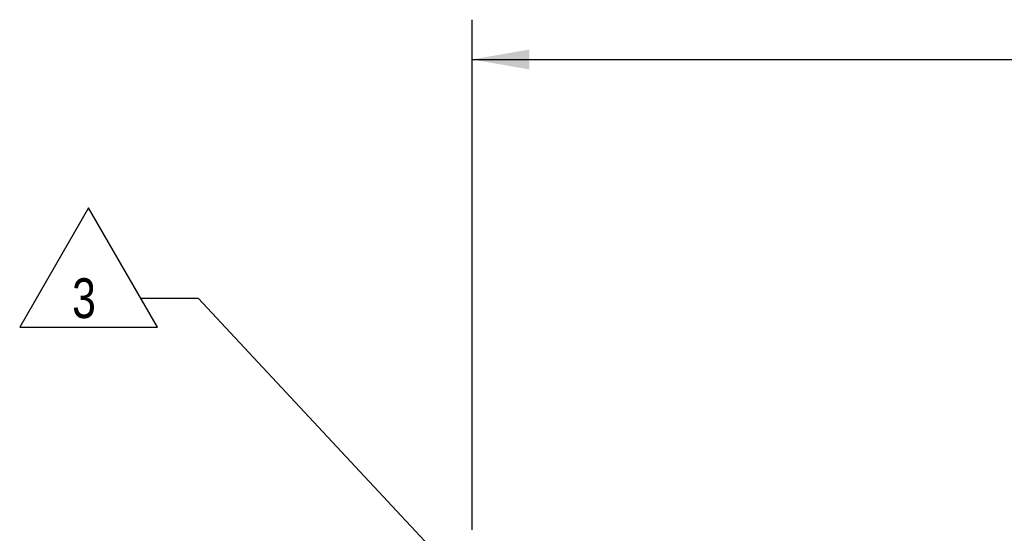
# Model space of a CAD drawing. Header units: inches. Extents: x 0 to 34, y 0 to 22.
# Tile 11 of 37: x 2.3 to 5.4, y 16.2 to 17.8. Entities that reach past the tile are written whole.
import ezdxf

# ---------------------------------------------------------------- set-up
doc = ezdxf.new("R2010")
doc.units = ezdxf.units.IN
doc.header["$LTSCALE"] = 1.87
doc.header["$MEASUREMENT"] = 0
doc.layers.get('0').update_dxf_attribs({"linetype": 'CONTINUOUS'})
doc.layers.add('DETAIL', color=7, linetype='CONTINUOUS')
doc.layers.add('DIMENSIONS', color=7, linetype='CONTINUOUS')
doc.styles.get("Standard").update_dxf_attribs({"font": 'txt', "width": 0.8})
doc.dimstyles.new('DIMSTYLE_1', dxfattribs={"dimtxt": 0.125, "dimasz": 0.18, "dimexe": 0.18, "dimexo": 0.0625, "dimgap": 0.09, "dimtad": 0, "dimtih": 1, "dimtoh": 1, "dimlfac": 2, "dimzin": 4, "dimdsep": 46, "dimtxsty": 'STANDARD', "dimblk": '_FILLED', "dimblk1": '_FILLED', "dimblk2": '_FILLED', "dimcen": 0.09, "dimadec": 0, "dimazin": 0, "dimtfac": 1, "dimtofl": 0, "dimtmove": 0, "dimatfit": 3, "dimldrblk": '_FILLED', "dimfxl": 1, "dimtolj": 1, "dimtzin": 4, "dimarcsym": 0})
doc.dimstyles.get("Standard").update_dxf_attribs({"dimtxt": 0.125, "dimasz": 0.18, "dimexe": 0.18, "dimexo": 0.0625, "dimgap": 0.09, "dimtad": 0, "dimtih": 1, "dimtoh": 1, "dimdec": 3, "dimzin": 4, "dimdsep": 46, "dimtxsty": 'STANDARD', "dimblk": '_FILLED', "dimblk1": '_FILLED', "dimblk2": '_FILLED', "dimcen": 0.09, "dimadec": 0, "dimazin": 0, "dimtol": 1, "dimtp": 0.01, "dimtm": 0.01, "dimtfac": 1, "dimtdec": 3, "dimtofl": 0, "dimtmove": 0, "dimatfit": 3, "dimldrblk": '_FILLED', "dimfxl": 1, "dimtolj": 1, "dimtzin": 4, "dimarcsym": 0})

# ---------------------------------------------------------------- blocks, each defined once
blk = doc.blocks.new('_FILLED')
at = {"color": 0, "linetype": 'BYBLOCK'}
blk.add_solid([(0, 0), (-1, 0.174), (-1, -0.174)], dxfattribs=at)
blk = doc.blocks.new('*D0')
at = {"layer": 'DIMENSIONS', "color": 2, "linetype": 'CONTINUOUS'}
for p, q in [((3.6885, 16.2219), (3.6885, 17.8244)), ((8.7485, 16.2219), (8.7485, 17.8244)), ((3.6885, 17.6994), (5.5935, 17.6994)), ((8.7485, 17.6994), (6.8435, 17.6994))]:
    blk.add_line(p, q, dxfattribs=at)
at = {"layer": 'DIMENSIONS', "color": 2, "linetype": 'CONTINUOUS', "xscale": 0.18, "yscale": 0.18, "zscale": 0.18, "rotation": 180}
blk.add_blockref('_FILLED', (3.6885, 17.6994), dxfattribs=at)
at = {"layer": 'DIMENSIONS', "color": 2, "linetype": 'CONTINUOUS', "xscale": 0.18, "yscale": 0.18, "zscale": 0.18}
blk.add_blockref('_FILLED', (8.7485, 17.6994), dxfattribs=at)
at = {"layer": 'DIMENSIONS', "color": 2, "linetype": 'CONTINUOUS', "insert": (6.2185, 17.7619), "char_height": 0.125, "width": 1.125, "attachment_point": 2, "line_spacing_factor": 0.9}
blk.add_mtext('10.12{\\Ftxt.shx;\\W1.000000;\\H0.125000; }[257]', dxfattribs=at)
blk = doc.blocks.new('FLAG_TRIANGLE_BL10', base_point=(2.5492, 17.0459))
at = {"layer": 'DETAIL', "color": 2, "linetype": 'CONTINUOUS'}
for p, q in [((2.4854, 17.2332), (2.2691, 16.8586)), ((2.7017, 16.8586), (2.4854, 17.2332)), ((2.6493, 16.9494), (2.8293, 16.9494)), ((2.2691, 16.8586), (2.7017, 16.8586))]:
    blk.add_line(p, q, dxfattribs=at)
at = {"layer": 'DETAIL', "color": 2, "linetype": 'CONTINUOUS', "width": 0.8}
blk.add_text('3', height=0.125, dxfattribs=at).set_placement((2.4337, 16.8869))

msp = doc.modelspace()

# ---------------------------------------------------------------- block references
at = {"layer": 'DETAIL', "color": 2, "linetype": 'CONTINUOUS'}
msp.add_blockref('FLAG_TRIANGLE_BL10', (2.54918, 17.04593), dxfattribs=at)

# ---------------------------------------------------------------- dimensions: what is measured, and where the dimension line sits
at = {"layer": 'DIMENSIONS', "color": 2, "linetype": 'CONTINUOUS'}
dim = msp.add_linear_dim(base=(8.74851, 17.69943), p1=(3.68851, 16.22194), p2=(8.74851, 16.22194), dimstyle='DIMSTYLE_1', dxfattribs=at)
dim.commit()
dim.dimension.update_dxf_attribs({"geometry": '*D0', "text_midpoint": (6.06851, 17.69943), "dimtype": 160})

# ---------------------------------------------------------------- leaders
at = {"layer": 'DETAIL', "color": 2, "linetype": 'CONTINUOUS'}
msp.add_leader([(3.84324, 15.86175), (2.82928, 16.94943)], dimstyle='STANDARD', override={"dimtad": 0, "dimldrblk": 'DOT'}, dxfattribs=at)

doc.saveas('drawing.dxf')
